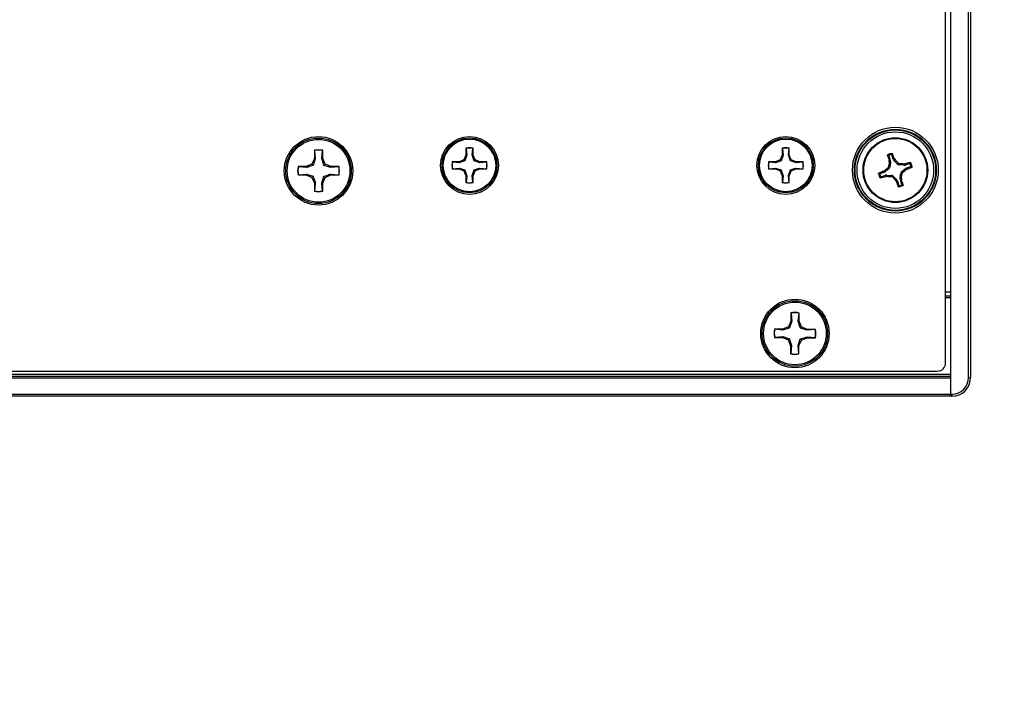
# Paper-space layout 'P3m-LR' of a CAD drawing. Header units: inches. Extents: x 0.3 to 33.8, y 0.2 to 21.7.
# Tile 18 of 57: x 13.488 to 13.978, y 9.168 to 9.505. Entities that reach past the tile are written whole.
import ezdxf

# ---------------------------------------------------------------- set-up
doc = ezdxf.new("R2010")
doc.units = ezdxf.units.IN
doc.header["$MEASUREMENT"] = 0
doc.layers.add('BORDERS', color=7, linetype='Continuous')
doc.styles.add('SLDTEXTSTYLE0', font='TXT', dxfattribs={"width": 0.75})
doc.dimstyles.new('SLDDIMSTYLE0', dxfattribs={"dimtxt": 0.1377952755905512, "dimasz": 0.14, "dimexe": 0, "dimexo": 0.0625, "dimgap": 0.0344488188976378, "dimtad": 1, "dimdec": 3, "dimlfac": 10, "dimrnd": 1e-09, "dimzin": 4, "dimdsep": 46, "dimtxsty": 'SLDTEXTSTYLE0', "dimblk1": 'CLOSED', "dimblk2": 'CLOSED', "dimsah": 1, "dimcen": 0.09, "dimadec": 0, "dimazin": 1, "dimtfac": 1, "dimtdec": 3, "dimtofl": 0, "dimtmove": 0, "dimatfit": 3, "dimldrblk": 'CLOSED', "dimfxl": 0, "dimfrac": 2, "dimtolj": 1, "dimtzin": 12, "dimarcsym": 0})

# ---------------------------------------------------------------- blocks, each defined once
blk = doc.blocks.new('_Closed')
at = {"color": 0, "linetype": 'ByBlock', "lineweight": -2}
for p, q in [((-1, 0.166667), (0, 0)), ((-1, 0.166667), (-1, -0.166667)), ((0, 0), (-1, -0.166667)), ((0, 0), (-1, 0))]:
    blk.add_line(p, q, dxfattribs=at)
blk = doc.blocks.new('_D_17')
at = {"layer": 'BORDERS'}
for p, q in [((13.99073994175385, 9.843047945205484), (14.67290952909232, 9.843047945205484)), ((14.63353945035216, 9.843047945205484), (14.63353945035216, 9.318047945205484)), ((13.99073994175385, 9.318047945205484), (14.67290952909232, 9.318047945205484)), ((14.63353945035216, 9.318047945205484), (14.63353945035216, 8.492469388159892)), ((14.20862284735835, 8.93279228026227), (14.20862284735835, 8.974776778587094)), ((14.20862284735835, 8.974776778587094), (14.42737284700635, 8.974776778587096)), ((14.42737284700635, 8.974776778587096), (14.42737284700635, 8.93279228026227)), ((14.20862284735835, 8.627346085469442), (14.20862284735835, 8.585361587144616)), ((14.42737284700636, 8.585361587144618), (14.42737284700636, 8.627346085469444)), ((14.20862284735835, 8.585361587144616), (14.42737284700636, 8.585361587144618))]:
    blk.add_line(p, q, dxfattribs=at)
at = {"layer": 'BORDERS', "xscale": 0.14, "yscale": 0.14}
for p, rotation in [((14.63353945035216, 9.843047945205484, 0.1940374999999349), 90.0000000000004), ((14.63353945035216, 9.318047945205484, 0.1940374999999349), 270.0000000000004)]:
    blk.add_blockref('_Closed', p, dxfattribs=dict(at, rotation=rotation))
at = {"layer": 'BORDERS', "char_height": 0.1377952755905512, "attachment_point": 1, "rotation": 90.00000000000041, "style": 'SLDTEXTSTYLE0'}
for s, insert in [('5.250', (14.4559120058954, 8.550984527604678)), ('133', (14.24974540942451, 8.627346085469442))]:
    blk.add_mtext(s, dxfattribs=dict(at, insert=insert))

psp = doc.layouts.new('P3m-LR')

# ---------------------------------------------------------------- linework, layer by layer
at = {"color": 7, "linetype": 'Continuous', "lineweight": 25}
for p, q in [((13.95136986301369, 9.842047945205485), (13.95136986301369, 9.319047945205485)), ((13.96036986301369, 9.327422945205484), (13.96036986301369, 9.833672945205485)), ((13.96136986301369, 9.833672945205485), (13.96136986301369, 9.327422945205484)), ((13.94886986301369, 9.334482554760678), (13.94886986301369, 9.826613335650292)), ((13.71011532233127, 9.441467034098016), (13.71011532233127, 9.43806192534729)), ((13.71017963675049, 9.441347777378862), (13.71011532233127, 9.441467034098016)), ((13.71354434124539, 9.441347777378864), (13.71360865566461, 9.441467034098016)), ((13.71360865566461, 9.43806192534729), (13.71360865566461, 9.441467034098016)), ((13.8675956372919, 9.441467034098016), (13.86759563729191, 9.43806192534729)), ((13.86765995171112, 9.441347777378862), (13.8675956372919, 9.441467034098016)), ((13.87102465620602, 9.441347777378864), (13.87108897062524, 9.441467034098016)), ((13.87108897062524, 9.43806192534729), (13.87108897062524, 9.441467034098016)), ((13.63461965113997, 9.440408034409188), (13.63461965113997, 9.436353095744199)), ((13.63469623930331, 9.440266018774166), (13.63461965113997, 9.440408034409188)), ((13.63469623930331, 9.440266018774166), (13.6350985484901, 9.436257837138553)), ((13.63830075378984, 9.436257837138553), (13.63870306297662, 9.440266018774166)), ((13.63870306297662, 9.440266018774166), (13.63877965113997, 9.440408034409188)), ((13.63877965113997, 9.436353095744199), (13.63877965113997, 9.440408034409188)), ((13.71011532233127, 9.43806192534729), (13.70911798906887, 9.435654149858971)), ((13.71051747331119, 9.43798193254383), (13.70958152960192, 9.43519060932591)), ((13.71051747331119, 9.43798193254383), (13.71011532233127, 9.43806192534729)), ((13.71017963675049, 9.441347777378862), (13.71051747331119, 9.43798193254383)), ((13.71320650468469, 9.43798193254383), (13.71354434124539, 9.441347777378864)), ((13.71320650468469, 9.43798193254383), (13.71360865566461, 9.43806192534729)), ((13.71460598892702, 9.435654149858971), (13.71360865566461, 9.43806192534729)), ((13.86759563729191, 9.43806192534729), (13.86659830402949, 9.435654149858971)), ((13.86799778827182, 9.43798193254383), (13.86706184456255, 9.43519060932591)), ((13.86799778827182, 9.43798193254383), (13.86759563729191, 9.43806192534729)), ((13.86765995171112, 9.441347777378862), (13.86799778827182, 9.43798193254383)), ((13.87068681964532, 9.43798193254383), (13.87102465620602, 9.441347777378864)), ((13.87068681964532, 9.43798193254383), (13.87108897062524, 9.43806192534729)), ((13.87208630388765, 9.435654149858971), (13.87108897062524, 9.43806192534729)), ((13.92059987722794, 9.437630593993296), (13.92135221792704, 9.435434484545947)), ((13.92286224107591, 9.435951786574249), (13.92210990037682, 9.438147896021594)), ((13.63056471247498, 9.43229815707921), (13.62650977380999, 9.43229815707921)), ((13.62665178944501, 9.432221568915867), (13.62650977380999, 9.43229815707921)), ((13.63065997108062, 9.43181925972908), (13.62665178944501, 9.432221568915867)), ((13.63343198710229, 9.43348582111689), (13.63056471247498, 9.43229815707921)), ((13.63065997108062, 9.43181925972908), (13.63056471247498, 9.43229815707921)), ((13.63461965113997, 9.436353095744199), (13.63343198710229, 9.43348582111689)), ((13.63398398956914, 9.432933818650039), (13.63343198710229, 9.43348582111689)), ((13.6350985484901, 9.436257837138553), (13.63398398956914, 9.432933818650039)), ((13.6350985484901, 9.436257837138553), (13.63461965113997, 9.436353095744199)), ((13.63830075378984, 9.436257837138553), (13.63877965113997, 9.436353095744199)), ((13.63996731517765, 9.43348582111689), (13.63877965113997, 9.436353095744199)), ((13.63941531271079, 9.432933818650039), (13.63996731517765, 9.43348582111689)), ((13.64273933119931, 9.43181925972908), (13.63941531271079, 9.432933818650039)), ((13.64283458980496, 9.43229815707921), (13.63996731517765, 9.43348582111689)), ((13.64273933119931, 9.43181925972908), (13.64283458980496, 9.43229815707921)), ((13.64674751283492, 9.432221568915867), (13.64273933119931, 9.43181925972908)), ((13.64688952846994, 9.43229815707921), (13.64283458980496, 9.43229815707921)), ((13.64674751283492, 9.432221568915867), (13.64688952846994, 9.43229815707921)), ((13.70671021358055, 9.434656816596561), (13.70330510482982, 9.434656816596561)), ((13.70342436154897, 9.434592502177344), (13.70330510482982, 9.434656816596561)), ((13.70679020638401, 9.434254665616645), (13.70342436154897, 9.434592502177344)), ((13.70911798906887, 9.435654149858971), (13.70671021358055, 9.434656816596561)), ((13.70679020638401, 9.434254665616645), (13.70671021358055, 9.434656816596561)), ((13.70958152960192, 9.43519060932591), (13.70911798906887, 9.435654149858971)), ((13.71414244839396, 9.435190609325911), (13.71460598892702, 9.435654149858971)), ((13.71693377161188, 9.434254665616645), (13.71414244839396, 9.435190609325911)), ((13.71701376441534, 9.434656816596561), (13.71460598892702, 9.435654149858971)), ((13.71693377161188, 9.434254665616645), (13.71701376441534, 9.434656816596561)), ((13.72029961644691, 9.434592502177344), (13.71693377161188, 9.434254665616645)), ((13.72041887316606, 9.434656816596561), (13.71701376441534, 9.434656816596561)), ((13.72029961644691, 9.434592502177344), (13.72041887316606, 9.434656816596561)), ((13.86419052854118, 9.434656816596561), (13.86078541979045, 9.434656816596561)), ((13.8609046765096, 9.434592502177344), (13.86078541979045, 9.434656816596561)), ((13.86427052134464, 9.434254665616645), (13.8609046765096, 9.434592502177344)), ((13.86659830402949, 9.435654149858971), (13.86419052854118, 9.434656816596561)), ((13.86427052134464, 9.434254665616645), (13.86419052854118, 9.434656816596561)), ((13.86706184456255, 9.43519060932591), (13.86659830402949, 9.435654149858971)), ((13.87162276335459, 9.435190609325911), (13.87208630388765, 9.435654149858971)), ((13.87441408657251, 9.434254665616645), (13.87162276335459, 9.435190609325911)), ((13.87449407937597, 9.434656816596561), (13.87208630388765, 9.435654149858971)), ((13.87441408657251, 9.434254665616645), (13.87449407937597, 9.434656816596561)), ((13.87777993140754, 9.434592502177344), (13.87441408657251, 9.434254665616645)), ((13.87789918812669, 9.434656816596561), (13.87449407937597, 9.434656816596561)), ((13.87777993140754, 9.434592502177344), (13.87789918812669, 9.434656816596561)), ((13.92076151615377, 9.43140685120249), (13.92013979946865, 9.431711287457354)), ((13.92066365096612, 9.432781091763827), (13.92128536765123, 9.432476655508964)), ((13.92075378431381, 9.435353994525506), (13.92135221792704, 9.435434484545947)), ((13.92081868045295, 9.434749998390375), (13.92075378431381, 9.435353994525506)), ((13.92143316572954, 9.4348326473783), (13.92081868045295, 9.434749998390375)), ((13.92143316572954, 9.4348326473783), (13.92128536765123, 9.432476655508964)), ((13.92286224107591, 9.435951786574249), (13.92338431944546, 9.436255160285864)), ((13.92370342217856, 9.43573824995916), (13.92316734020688, 9.43542673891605)), ((13.9247287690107, 9.433656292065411), (13.92316734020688, 9.43542673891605)), ((13.92338431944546, 9.436255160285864), (13.92370342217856, 9.43573824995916)), ((13.9247287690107, 9.433656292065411), (13.92503320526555, 9.434278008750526)), ((13.92610300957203, 9.433754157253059), (13.92579857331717, 9.433132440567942)), ((13.9281545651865, 9.432984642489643), (13.92579857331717, 9.433132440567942)), ((13.92807191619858, 9.433599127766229), (13.92867591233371, 9.43366402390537)), ((13.9281545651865, 9.432984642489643), (13.92807191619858, 9.433599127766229)), ((13.92867591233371, 9.43366402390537), (13.92875640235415, 9.43306559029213)), ((13.9309525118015, 9.43381793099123), (13.92875640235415, 9.43306559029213)), ((13.92927370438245, 9.43155556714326), (13.9314698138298, 9.432307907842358)), ((13.62665178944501, 9.428214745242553), (13.62650977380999, 9.42813815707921)), ((13.62650977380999, 9.42813815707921), (13.63056471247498, 9.42813815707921)), ((13.62665178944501, 9.428214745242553), (13.63065997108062, 9.42861705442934)), ((13.63065997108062, 9.42861705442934), (13.63056471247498, 9.42813815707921)), ((13.63056471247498, 9.42813815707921), (13.63343198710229, 9.42695049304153)), ((13.63065997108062, 9.42861705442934), (13.63398398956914, 9.427502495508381)), ((13.63398398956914, 9.427502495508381), (13.63343198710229, 9.42695049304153)), ((13.63343198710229, 9.42695049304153), (13.63461965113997, 9.424083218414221)), ((13.63830075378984, 9.424178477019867), (13.63941531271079, 9.427502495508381)), ((13.63877965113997, 9.424083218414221), (13.63996731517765, 9.42695049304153)), ((13.63941531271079, 9.427502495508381), (13.63996731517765, 9.42695049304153)), ((13.63996731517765, 9.42695049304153), (13.64283458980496, 9.42813815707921)), ((13.64273933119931, 9.42861705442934), (13.64674751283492, 9.428214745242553)), ((13.64273933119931, 9.42861705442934), (13.64283458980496, 9.42813815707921)), ((13.64283458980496, 9.42813815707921), (13.64688952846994, 9.42813815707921)), ((13.64674751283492, 9.428214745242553), (13.64688952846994, 9.42813815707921)), ((13.70342436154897, 9.431227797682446), (13.70330510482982, 9.431163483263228)), ((13.70330510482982, 9.431163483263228), (13.70671021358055, 9.431163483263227)), ((13.70342436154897, 9.431227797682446), (13.70679020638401, 9.431565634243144)), ((13.70679020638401, 9.431565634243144), (13.70671021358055, 9.431163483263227)), ((13.70671021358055, 9.431163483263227), (13.70911798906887, 9.430166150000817)), ((13.70679020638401, 9.431565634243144), (13.70958152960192, 9.430629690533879)), ((13.70958152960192, 9.430629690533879), (13.70911798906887, 9.430166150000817)), ((13.70911798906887, 9.430166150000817), (13.71011532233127, 9.4277583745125)), ((13.71051747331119, 9.427838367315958), (13.71011532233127, 9.4277583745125)), ((13.71011532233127, 9.4277583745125), (13.71011532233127, 9.424353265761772)), ((13.71051747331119, 9.427838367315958), (13.71017963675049, 9.424472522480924)), ((13.71320650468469, 9.42783836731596), (13.71414244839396, 9.430629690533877)), ((13.71354434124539, 9.424472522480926), (13.71320650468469, 9.42783836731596)), ((13.71320650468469, 9.42783836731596), (13.71360865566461, 9.4277583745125)), ((13.71360865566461, 9.4277583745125), (13.71460598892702, 9.430166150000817)), ((13.71360865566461, 9.424353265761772), (13.71360865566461, 9.4277583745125)), ((13.71414244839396, 9.430629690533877), (13.71460598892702, 9.430166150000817)), ((13.71460598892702, 9.430166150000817), (13.71701376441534, 9.431163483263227)), ((13.71693377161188, 9.431565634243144), (13.72029961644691, 9.431227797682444)), ((13.71693377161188, 9.431565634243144), (13.71701376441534, 9.431163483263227)), ((13.71701376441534, 9.431163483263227), (13.72041887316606, 9.431163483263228)), ((13.72029961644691, 9.431227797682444), (13.72041887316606, 9.431163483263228)), ((13.8609046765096, 9.431227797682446), (13.86078541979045, 9.431163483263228)), ((13.86078541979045, 9.431163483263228), (13.86419052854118, 9.431163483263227)), ((13.8609046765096, 9.431227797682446), (13.86427052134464, 9.431565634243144)), ((13.86427052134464, 9.431565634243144), (13.86419052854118, 9.431163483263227)), ((13.86419052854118, 9.431163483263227), (13.86659830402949, 9.430166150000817)), ((13.86427052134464, 9.431565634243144), (13.86706184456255, 9.430629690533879)), ((13.86706184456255, 9.430629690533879), (13.86659830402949, 9.430166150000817)), ((13.86659830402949, 9.430166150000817), (13.86759563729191, 9.4277583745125)), ((13.86799778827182, 9.427838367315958), (13.86759563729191, 9.4277583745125)), ((13.86759563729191, 9.4277583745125), (13.86759563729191, 9.424353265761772)), ((13.86799778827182, 9.427838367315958), (13.86765995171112, 9.424472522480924)), ((13.87068681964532, 9.42783836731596), (13.87162276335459, 9.430629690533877)), ((13.87068681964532, 9.42783836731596), (13.87108897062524, 9.4277583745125)), ((13.87102465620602, 9.424472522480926), (13.87068681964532, 9.42783836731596)), ((13.87108897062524, 9.4277583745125), (13.87208630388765, 9.430166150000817)), ((13.87108897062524, 9.424353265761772), (13.87108897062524, 9.4277583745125)), ((13.87162276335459, 9.430629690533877), (13.87208630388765, 9.430166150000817)), ((13.87208630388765, 9.430166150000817), (13.87449407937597, 9.431163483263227)), ((13.87441408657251, 9.431565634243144), (13.87777993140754, 9.431227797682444)), ((13.87441408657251, 9.431565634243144), (13.87449407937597, 9.431163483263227)), ((13.87449407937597, 9.431163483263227), (13.87789918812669, 9.431163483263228)), ((13.87777993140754, 9.431227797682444), (13.87789918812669, 9.431163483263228)), ((13.91846602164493, 9.429540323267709), (13.91626991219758, 9.428787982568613)), ((13.91678721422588, 9.427277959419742), (13.91898332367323, 9.428030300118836)), ((13.91816264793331, 9.430062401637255), (13.91867955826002, 9.43038150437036)), ((13.91846602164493, 9.429540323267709), (13.91816264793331, 9.430062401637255)), ((13.91867955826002, 9.43038150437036), (13.91899106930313, 9.429845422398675)), ((13.91906381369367, 9.427431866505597), (13.91898332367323, 9.428030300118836)), ((13.92076151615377, 9.43140685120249), (13.91899106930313, 9.429845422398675)), ((13.9196678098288, 9.427496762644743), (13.91906381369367, 9.427431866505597)), ((13.91958516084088, 9.42811124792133), (13.9196678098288, 9.427496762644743)), ((13.91958516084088, 9.42811124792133), (13.92194115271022, 9.427963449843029)), ((13.92163671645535, 9.427341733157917), (13.92194115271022, 9.427963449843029)), ((13.92301095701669, 9.42743959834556), (13.92270652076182, 9.426817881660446)), ((13.92301095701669, 9.42743959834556), (13.9245723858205, 9.42566915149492)), ((13.92630656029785, 9.426263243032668), (13.92645435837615, 9.428619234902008)), ((13.92707607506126, 9.428314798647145), (13.92645435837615, 9.428619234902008)), ((13.92697820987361, 9.42968903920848), (13.92874865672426, 9.431250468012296)), ((13.92697820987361, 9.42968903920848), (13.92759992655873, 9.429384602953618)), ((13.92906016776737, 9.43071438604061), (13.92874865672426, 9.431250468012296)), ((13.92957707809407, 9.431033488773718), (13.92906016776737, 9.43071438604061)), ((13.92927370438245, 9.43155556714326), (13.92957707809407, 9.431033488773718)), ((13.6350985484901, 9.424178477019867), (13.63461965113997, 9.424083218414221)), ((13.63461965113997, 9.424083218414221), (13.63461965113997, 9.420028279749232)), ((13.6350985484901, 9.424178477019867), (13.63469623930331, 9.420170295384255)), ((13.63870306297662, 9.420170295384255), (13.63830075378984, 9.424178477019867)), ((13.63830075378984, 9.424178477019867), (13.63877965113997, 9.424083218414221)), ((13.63877965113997, 9.420028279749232), (13.63877965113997, 9.424083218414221)), ((13.71017963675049, 9.424472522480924), (13.71011532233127, 9.424353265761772)), ((13.71354434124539, 9.424472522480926), (13.71360865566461, 9.424353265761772)), ((13.86765995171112, 9.424472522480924), (13.86759563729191, 9.424353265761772)), ((13.87102465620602, 9.424472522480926), (13.87108897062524, 9.424353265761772)), ((13.92403630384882, 9.425357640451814), (13.9245723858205, 9.42566915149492)), ((13.92435540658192, 9.424840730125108), (13.92403630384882, 9.425357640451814)), ((13.92487748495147, 9.425144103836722), (13.92435540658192, 9.424840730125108)), ((13.92487748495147, 9.425144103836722), (13.92562982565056, 9.422947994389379)), ((13.92630656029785, 9.426263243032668), (13.92692104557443, 9.426345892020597)), ((13.92698594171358, 9.425741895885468), (13.92638750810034, 9.425661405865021)), ((13.92713984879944, 9.423465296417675), (13.92638750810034, 9.425661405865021)), ((13.92692104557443, 9.426345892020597), (13.92698594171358, 9.425741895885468)), ((13.63469623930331, 9.420170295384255), (13.63461965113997, 9.420028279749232)), ((13.63870306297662, 9.420170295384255), (13.63877965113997, 9.420028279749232)), ((13.94886986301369, 9.370047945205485), (13.95136986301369, 9.370047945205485)), ((13.94886986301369, 9.368047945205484), (13.95136986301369, 9.368047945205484)), ((13.95136986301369, 9.367047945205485), (13.94886986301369, 9.367047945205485)), ((13.87188064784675, 9.359505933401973), (13.87184455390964, 9.355451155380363)), ((13.87195596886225, 9.359363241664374), (13.87188064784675, 9.359505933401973)), ((13.87195596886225, 9.359363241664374), (13.87232258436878, 9.355351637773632)), ((13.87552466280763, 9.355323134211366), (13.87596263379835, 9.359327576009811)), ((13.87596263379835, 9.359327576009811), (13.87604048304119, 9.359468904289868)), ((13.87600438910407, 9.35541412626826), (13.87604048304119, 9.359468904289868)), ((13.87184455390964, 9.355451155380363), (13.87063141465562, 9.3525945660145)), ((13.87232258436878, 9.355351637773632), (13.87117848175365, 9.35203767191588)), ((13.87232258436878, 9.355351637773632), (13.87184455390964, 9.355451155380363)), ((13.87552466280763, 9.355323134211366), (13.87600438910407, 9.35541412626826)), ((13.8771664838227, 9.35253639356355), (13.87600438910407, 9.35541412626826)), ((13.86775368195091, 9.351432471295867), (13.8636989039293, 9.351468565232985)), ((13.86384023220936, 9.351390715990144), (13.8636989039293, 9.351468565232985)), ((13.86784467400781, 9.350952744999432), (13.86384023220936, 9.351390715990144)), ((13.87063141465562, 9.3525945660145), (13.86775368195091, 9.351432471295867)), ((13.86784467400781, 9.350952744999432), (13.86775368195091, 9.351432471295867)), ((13.87117848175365, 9.35203767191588), (13.87063141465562, 9.3525945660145)), ((13.87660958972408, 9.351989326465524), (13.8771664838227, 9.35253639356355)), ((13.87992355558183, 9.350845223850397), (13.87660958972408, 9.351989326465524)), ((13.88002307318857, 9.351323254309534), (13.8771664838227, 9.35253639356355)), ((13.87992355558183, 9.350845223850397), (13.88002307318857, 9.351323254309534)), ((13.88393515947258, 9.351211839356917), (13.87992355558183, 9.350845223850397)), ((13.88407785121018, 9.351287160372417), (13.88002307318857, 9.351323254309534)), ((13.88393515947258, 9.351211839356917), (13.88407785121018, 9.351287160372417)), ((13.8638045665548, 9.347384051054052), (13.8636618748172, 9.34730873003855)), ((13.8636618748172, 9.34730873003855), (13.86771665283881, 9.347272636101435)), ((13.8638045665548, 9.347384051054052), (13.86781617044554, 9.347750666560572)), ((13.86781617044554, 9.347750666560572), (13.86771665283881, 9.347272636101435)), ((13.86771665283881, 9.347272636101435), (13.87057324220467, 9.346059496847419)), ((13.86781617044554, 9.347750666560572), (13.87113013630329, 9.346606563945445)), ((13.87113013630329, 9.346606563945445), (13.87057324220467, 9.346059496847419)), ((13.87057324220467, 9.346059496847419), (13.8717353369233, 9.34318176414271)), ((13.8754171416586, 9.343244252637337), (13.87656124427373, 9.346558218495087)), ((13.87589517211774, 9.343144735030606), (13.87710831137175, 9.346001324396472)), ((13.87656124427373, 9.346558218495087), (13.87710831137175, 9.346001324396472)), ((13.87710831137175, 9.346001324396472), (13.87998604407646, 9.347163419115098)), ((13.87989505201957, 9.347643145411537), (13.88389949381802, 9.347205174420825)), ((13.87989505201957, 9.347643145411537), (13.87998604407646, 9.347163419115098)), ((13.87998604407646, 9.347163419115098), (13.88404082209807, 9.347127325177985)), ((13.88389949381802, 9.347205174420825), (13.88404082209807, 9.347127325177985)), ((13.8717353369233, 9.34318176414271), (13.87169924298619, 9.339126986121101)), ((13.87177709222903, 9.339268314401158), (13.87169924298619, 9.339126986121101)), ((13.87221506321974, 9.343272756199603), (13.8717353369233, 9.34318176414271)), ((13.87221506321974, 9.343272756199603), (13.87177709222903, 9.339268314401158)), ((13.87578375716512, 9.339232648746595), (13.8754171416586, 9.343244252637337)), ((13.8754171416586, 9.343244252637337), (13.87589517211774, 9.343144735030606)), ((13.87578375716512, 9.339232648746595), (13.87585907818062, 9.339089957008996)), ((13.87585907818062, 9.339089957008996), (13.87589517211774, 9.343144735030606)), ((4.371369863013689, 9.329047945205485), (13.95136986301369, 9.329047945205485)), ((12.35280447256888, 9.330547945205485), (13.9449352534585, 9.330547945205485)), ((4.371369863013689, 9.328047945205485), (13.95136986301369, 9.328047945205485)), ((13.95136986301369, 9.327047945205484), (4.371369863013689, 9.327047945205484)), ((13.95136986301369, 9.327047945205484), (13.95136986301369, 9.319047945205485)), ((13.96036986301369, 9.327422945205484), (13.96136986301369, 9.327422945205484)), ((4.371369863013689, 9.319047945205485), (13.95136986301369, 9.319047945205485)), ((13.95136986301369, 9.319047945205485), (13.95199486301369, 9.319047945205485)), ((13.95136986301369, 9.318047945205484), (13.95136986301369, 9.319047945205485)), ((13.95136986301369, 9.319047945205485), (13.95136986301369, 9.318047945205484)), ((13.95199486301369, 9.319047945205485), (13.95199486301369, 9.318047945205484)), ((13.95136986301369, 9.318047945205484), (4.371369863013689, 9.318047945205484)), ((13.95199486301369, 9.318047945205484), (13.95136986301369, 9.318047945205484))]:
    psp.add_line(p, q, dxfattribs=at)
for centre, radius in [((13.92386986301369, 9.430547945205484), 0.02135206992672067), ((13.63669965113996, 9.43021815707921), 0.01704854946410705), ((13.63669965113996, 9.43021815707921), 0.01630572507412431), ((13.71186198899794, 9.432910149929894), 0.01439854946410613), ((13.71186198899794, 9.432910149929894), 0.01365572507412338), ((13.86934230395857, 9.432910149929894), 0.01439854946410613), ((13.86934230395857, 9.432910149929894), 0.01365572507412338), ((13.92386986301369, 9.430547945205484), 0.02036841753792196), ((13.92386986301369, 9.430547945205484), 0.02003317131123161), ((13.92386986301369, 9.430547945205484), 0.01904951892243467), ((13.92386986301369, 9.430547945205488), 0.01609999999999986), ((13.92386986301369, 9.430547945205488), 0.01575289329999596), ((13.63669965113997, 9.43021815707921), 0.01559999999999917), ((13.71186198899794, 9.432910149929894), 0.01309999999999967), ((13.86934230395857, 9.432910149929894), 0.01309999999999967), ((13.87386986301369, 9.349297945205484), 0.01704854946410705), ((13.87386986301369, 9.349297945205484), 0.01630572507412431), ((13.87386986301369, 9.349297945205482), 0.01560000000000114)]:
    psp.add_circle(centre, radius, dxfattribs=at)
for centre, radius, start, end in [((13.71186198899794, 9.432910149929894), 0.008733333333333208, 78.4630409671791, 101.5369590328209), ((13.71186198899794, 9.432910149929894), 0.008603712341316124, 78.72384933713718, 101.2761506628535), ((13.86934230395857, 9.432910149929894), 0.008733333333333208, 78.4630409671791, 101.5369590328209), ((13.86934230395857, 9.432910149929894), 0.008603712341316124, 78.72384933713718, 101.2761506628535), ((13.63669965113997, 9.43021815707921), 0.01040000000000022, 78.46304096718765, 101.5369590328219), ((13.63669965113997, 9.43021815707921), 0.01024564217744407, 78.72384933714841, 101.2761506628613), ((14.07278596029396, 9.482407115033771), 0.1591470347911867, 196.2431708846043, 197.1970081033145), ((13.92386986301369, 9.430547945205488), 0.008495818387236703, 101.6349013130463, 116.185851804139), ((13.92386986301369, 9.430547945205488), 0.008014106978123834, 104.7488169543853, 113.0719361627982), ((13.77443643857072, 9.380198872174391), 0.1591470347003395, 20.62374501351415, 21.57758223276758), ((13.63669965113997, 9.43021815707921), 0.01039999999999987, 168.4630409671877, 191.5369590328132), ((13.63669965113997, 9.43021815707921), 0.01024564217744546, 168.7238493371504, 191.2761506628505), ((13.63669965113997, 9.43021815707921), 0.01024564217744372, 348.7238493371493, 11.27615066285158), ((13.63669965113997, 9.43021815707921), 0.01039999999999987, 348.4630409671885, 11.53695903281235), ((13.71186198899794, 9.432910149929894), 0.008733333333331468, 168.4630409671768, 191.5369590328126), ((13.71186198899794, 9.432910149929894), 0.008603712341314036, 168.7238493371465, 191.2761506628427), ((13.71186198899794, 9.432910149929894), 0.008603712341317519, 348.7238493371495, 11.2761506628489), ((13.71186198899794, 9.432910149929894), 0.008733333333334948, 348.4630409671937, 11.53695903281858), ((13.86934230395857, 9.432910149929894), 0.008733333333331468, 168.4630409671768, 191.5369590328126), ((13.86934230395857, 9.432910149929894), 0.008603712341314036, 168.7238493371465, 191.2761506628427), ((13.86934230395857, 9.432910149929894), 0.008603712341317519, 348.7238493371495, 11.2761506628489), ((13.86934230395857, 9.432910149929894), 0.008733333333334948, 348.4630409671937, 11.53695903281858), ((14.04409907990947, 9.29412436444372), 0.1851919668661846, 132.0173493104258, 132.6283895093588), ((14.10535908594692, 9.419228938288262), 0.1851919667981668, 175.1923636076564, 175.8034038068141), ((13.7874462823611, 9.310318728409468), 0.1851919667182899, 42.01734931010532, 42.62838950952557), ((13.91255085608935, 9.24905872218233), 0.1851919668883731, 85.1923636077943, 85.80340380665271), ((13.97572903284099, 9.281631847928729), 0.1591470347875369, 106.243170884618, 107.1970081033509), ((13.87352078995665, 9.579981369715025), 0.1591470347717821, 290.6237450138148, 291.5775822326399), ((13.92386986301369, 9.430547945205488), 0.008014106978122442, 14.7488169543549, 23.07193616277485), ((13.92386986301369, 9.430547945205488), 0.008495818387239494, 11.63490131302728, 26.18585180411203), ((13.92386986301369, 9.430547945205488), 0.00849581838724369, 191.6349013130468, 206.1858518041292), ((13.97421893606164, 9.28111452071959), 0.1591470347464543, 110.6237450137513, 111.5775822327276), ((13.92386986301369, 9.430547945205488), 0.008014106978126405, 194.7488169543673, 203.0719361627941), ((13.87201069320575, 9.579464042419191), 0.1591470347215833, 286.2431708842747, 287.1970081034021), ((13.93518886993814, 9.612037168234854), 0.1851919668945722, 265.1923636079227, 265.8034038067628), ((14.0602934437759, 9.550777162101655), 0.1851919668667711, 222.0173493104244, 222.6283895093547), ((13.74238064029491, 9.441866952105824), 0.1851919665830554, 355.1923636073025, 355.80340380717), ((13.80364064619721, 9.566971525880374), 0.1851919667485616, 312.0173493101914, 312.6283895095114), ((13.71186198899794, 9.432910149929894), 0.008733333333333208, 258.4630409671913, 281.5369590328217), ((13.71186198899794, 9.432910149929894), 0.00860371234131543, 258.7238493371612, 281.276150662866), ((13.86934230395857, 9.432910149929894), 0.008733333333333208, 258.4630409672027, 281.5369590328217), ((13.86934230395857, 9.432910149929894), 0.00860371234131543, 258.7238493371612, 281.276150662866), ((14.07330328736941, 9.480897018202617), 0.1591470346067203, 200.6237450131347, 201.57758223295), ((13.92386986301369, 9.430547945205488), 0.008495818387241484, 281.6349013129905, 296.185851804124), ((13.92386986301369, 9.430547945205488), 0.008014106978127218, 284.7488169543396, 293.0719361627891), ((13.77495376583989, 9.378688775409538), 0.1591470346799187, 16.24317088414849, 17.1970081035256), ((13.63669965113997, 9.43021815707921), 0.01040000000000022, 258.4630409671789, 281.5369590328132), ((13.63669965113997, 9.43021815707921), 0.01024564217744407, 258.7238493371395, 281.2761506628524), ((13.87386986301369, 9.349297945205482), 0.01040000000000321, 77.95303138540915, 101.0269494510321), ((13.87386986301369, 9.349297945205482), 0.01024564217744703, 78.21383975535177, 100.7661410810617), ((13.87386986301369, 9.349297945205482), 0.01040000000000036, 167.953031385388, 191.0269494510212), ((13.87386986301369, 9.349297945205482), 0.01024564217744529, 168.2138397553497, 190.7661410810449), ((13.87386986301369, 9.349297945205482), 0.01024564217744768, 348.2138397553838, 10.76614108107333), ((13.87386986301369, 9.349297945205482), 0.01040000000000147, 347.9530313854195, 11.02694945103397), ((13.87386986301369, 9.349297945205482), 0.01039999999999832, 257.9530313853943, 281.0269494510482), ((13.87386986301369, 9.349297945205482), 0.01024564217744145, 258.2138397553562, 280.7661410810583), ((13.95199486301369, 9.327422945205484), 0.00837500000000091, 270.0000000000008, 0), ((13.95199486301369, 9.327422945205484), 0.009375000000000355, 270.0000000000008, 0)]:
    psp.add_arc(centre, radius, start, end, dxfattribs=at)
for centre, major_axis, ratio, start_param, end_param in [((13.91971536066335, 9.43258228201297), (-0.001414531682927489, 0.0006926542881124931), 0.993591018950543, 2.751161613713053, 3.532023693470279), ((13.91986249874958, 9.43492775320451), (-0.001559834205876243, -0.0002097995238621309), 0.9943069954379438, 2.946332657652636, 3.336852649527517), ((13.9243497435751, 9.43646498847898), (0.001360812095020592, 0.0007907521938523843), 0.9943069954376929, 2.94633265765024, 3.336852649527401), ((13.92590419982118, 9.434702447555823), (0.0006926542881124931, 0.001414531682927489), 0.9935910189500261, 2.751161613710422, 3.532023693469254), ((13.92824967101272, 9.434555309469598), (-0.0002097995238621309, 0.001559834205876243), 0.9943069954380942, 2.946332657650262, 3.336852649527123), ((13.9179528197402, 9.431027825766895), (-0.000790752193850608, 0.001360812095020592), 0.9943069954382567, 2.946332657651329, 3.336852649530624), ((13.91949005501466, 9.42654058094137), (0.0002097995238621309, -0.001559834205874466), 0.994306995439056, 2.946332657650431, 3.336852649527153), ((13.9218355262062, 9.426393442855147), (-0.0006926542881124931, -0.001414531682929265), 0.9935910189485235, 2.751161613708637, 3.532023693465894), ((13.92802436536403, 9.428513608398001), (0.001414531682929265, -0.0006926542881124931), 0.9935910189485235, 2.751161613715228, 3.532023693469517), ((13.92978690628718, 9.430068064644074), (0.0007907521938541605, -0.001360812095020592), 0.9943069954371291, 2.946332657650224, 3.336852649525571), ((13.92338998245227, 9.424630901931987), (-0.001360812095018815, -0.000790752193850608), 0.9943069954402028, 2.946332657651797, 3.33685264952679), ((13.9278772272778, 9.42616813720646), (0.001559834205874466, 0.0002097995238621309), 0.9943069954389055, 2.946332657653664, 3.336852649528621), ((13.94493045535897, 9.334487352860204), (-0.002787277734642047, 0.002787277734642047), 0.9987827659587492, 2.356803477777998, 3.926381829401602)]:
    psp.add_ellipse(centre, major_axis=major_axis, ratio=ratio, start_param=start_param, end_param=end_param, dxfattribs=at)
for points, knots in [([(13.71414244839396, 9.435190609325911), (13.71390091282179, 9.435886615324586), (13.7135585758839, 9.43687308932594), (13.71328659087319, 9.437729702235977), (13.71320650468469, 9.43798193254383)], [0, 0, 0, 0, 0.705549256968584, 1, 1, 1, 1]), ([(13.87162276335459, 9.435190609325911), (13.87138122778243, 9.435886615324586), (13.87103889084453, 9.43687308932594), (13.87076690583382, 9.437729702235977), (13.87068681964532, 9.43798193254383)], [0, 0, 0, 0, 0.705549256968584, 1, 1, 1, 1]), ([(13.91999156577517, 9.437891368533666), (13.91998677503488, 9.437918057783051), (13.91997719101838, 9.43797145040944), (13.91999999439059, 9.438053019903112), (13.92004720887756, 9.438125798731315), (13.92009630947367, 9.438156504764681), (13.92012079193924, 9.438171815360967)], [0, 0, 0, 0, 0.2526917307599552, 0.505517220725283, 0.753441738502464, 0.9999999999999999, 0.9999999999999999, 0.9999999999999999, 0.9999999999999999]), ([(13.92059987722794, 9.437630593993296), (13.92049909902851, 9.4376750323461), (13.92029536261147, 9.437764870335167), (13.92009355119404, 9.437848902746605), (13.91999156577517, 9.437891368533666)], [0, 0, 0, 0, 0.4946499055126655, 1, 1, 1, 1]), ([(13.92012079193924, 9.438171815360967), (13.92022079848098, 9.438131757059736), (13.92042248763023, 9.438050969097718), (13.92062642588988, 9.437964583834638), (13.9207292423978, 9.437921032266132)], [0, 0, 0, 0, 0.4958449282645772, 1, 1, 1, 1]), ([(13.9207292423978, 9.437921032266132), (13.92070604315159, 9.437908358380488), (13.9206596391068, 9.437883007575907), (13.92061099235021, 9.43781852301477), (13.92058571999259, 9.437743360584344), (13.92058599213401, 9.437677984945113), (13.92059659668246, 9.437641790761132), (13.92059987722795, 9.437630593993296)], [0, 0, 0, 0, 0.2255496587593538, 0.4511532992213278, 0.6755815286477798, 0.8996402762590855, 1, 1, 1, 1]), ([(13.92182961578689, 9.438297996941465), (13.92188412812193, 9.438395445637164), (13.92199225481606, 9.438588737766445), (13.92210203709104, 9.438776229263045), (13.92215647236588, 9.438869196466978)], [0, 0, 0, 0, 0.5041524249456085, 1, 1, 1, 1]), ([(13.92210990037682, 9.438147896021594), (13.92209894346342, 9.438171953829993), (13.92207702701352, 9.43822007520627), (13.92201624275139, 9.438273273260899), (13.92194311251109, 9.438303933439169), (13.92187788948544, 9.438308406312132), (13.92184102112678, 9.438300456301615), (13.92182961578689, 9.438297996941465)], [0, 0, 0, 0, 0.225549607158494, 0.451153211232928, 0.6755811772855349, 0.8996400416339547, 1, 1, 1, 1]), ([(13.92243052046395, 9.438726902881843), (13.92237599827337, 9.438630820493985), (13.92226810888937, 9.43844069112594), (13.92216225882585, 9.43824479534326), (13.92210990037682, 9.438147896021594)], [0, 0, 0, 0, 0.5053526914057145, 0.9999999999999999, 0.9999999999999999, 0.9999999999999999, 0.9999999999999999]), ([(13.92215647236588, 9.438869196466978), (13.9221825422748, 9.438872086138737), (13.922234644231, 9.438877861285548), (13.92231084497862, 9.438855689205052), (13.92237639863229, 9.438812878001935), (13.9224138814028, 9.438765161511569), (13.92242737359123, 9.43873413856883), (13.92243052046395, 9.438726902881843)], [0, 0, 0, 0, 0.2243701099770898, 0.4484143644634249, 0.6809026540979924, 0.9255748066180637, 1, 1, 1, 1]), ([(13.63398398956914, 9.432933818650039), (13.6331551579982, 9.432646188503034), (13.63198042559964, 9.432238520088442), (13.63096033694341, 9.431914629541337), (13.63065997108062, 9.43181925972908)], [0, 0, 0, 0, 0.7055492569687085, 1, 1, 1, 1]), ([(13.6394153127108, 9.432933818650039), (13.63912768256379, 9.433762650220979), (13.6387200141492, 9.43493738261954), (13.63839612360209, 9.435957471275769), (13.63830075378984, 9.436257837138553)], [0, 0, 0, 0, 0.7055492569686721, 1, 1, 1, 1]), ([(13.70958152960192, 9.43519060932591), (13.70888552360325, 9.434949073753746), (13.70789904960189, 9.434606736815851), (13.70704243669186, 9.43433475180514), (13.70679020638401, 9.434254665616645)], [0, 0, 0, 0, 0.7055492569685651, 0.9999999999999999, 0.9999999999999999, 0.9999999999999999, 0.9999999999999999]), ([(13.86706184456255, 9.43519060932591), (13.86636583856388, 9.434949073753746), (13.86537936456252, 9.434606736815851), (13.86452275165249, 9.43433475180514), (13.86427052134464, 9.434254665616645)], [0, 0, 0, 0, 0.7055492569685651, 0.9999999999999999, 0.9999999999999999, 0.9999999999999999, 0.9999999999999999]), ([(13.92013979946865, 9.431711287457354), (13.92025749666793, 9.431839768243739), (13.9204928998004, 9.432096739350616), (13.92063211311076, 9.432492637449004), (13.92065725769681, 9.432722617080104), (13.92066365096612, 9.432781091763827)], [0, 0, 0, 0, 0.4271587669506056, 0.8543492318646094, 1, 1, 1, 1]), ([(13.92503320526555, 9.434278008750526), (13.92516168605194, 9.434160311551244), (13.92541865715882, 9.433924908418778), (13.92581455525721, 9.43378569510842), (13.92604453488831, 9.433760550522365), (13.92610300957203, 9.433754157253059)], [0, 0, 0, 0, 0.4271587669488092, 0.854349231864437, 1, 1, 1, 1]), ([(13.9309525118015, 9.43381793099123), (13.93099694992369, 9.433918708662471), (13.9310867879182, 9.43412244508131), (13.93117082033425, 9.434324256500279), (13.93121328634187, 9.43442624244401)], [0, 0, 0, 0, 0.4946473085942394, 1, 1, 1, 1]), ([(13.93124295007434, 9.433688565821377), (13.93123027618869, 9.433711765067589), (13.93120492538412, 9.433758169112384), (13.93114044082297, 9.433806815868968), (13.93106527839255, 9.43383208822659), (13.93099990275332, 9.433831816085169), (13.93096370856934, 9.433821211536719), (13.9309525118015, 9.43381793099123)], [0, 0, 0, 0, 0.2255496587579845, 0.4511532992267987, 0.6755815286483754, 0.8996402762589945, 0.9999999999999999, 0.9999999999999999, 0.9999999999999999, 0.9999999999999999]), ([(13.93121328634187, 9.43442624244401), (13.93123997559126, 9.4344310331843), (13.93129336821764, 9.434440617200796), (13.93137493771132, 9.43441781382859), (13.93144771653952, 9.43437059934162), (13.93147842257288, 9.434321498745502), (13.93149373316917, 9.434297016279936)], [0, 0, 0, 0, 0.2526917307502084, 0.5055172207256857, 0.7534417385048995, 1, 1, 1, 1]), ([(13.93149373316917, 9.434297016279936), (13.93145367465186, 9.434197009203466), (13.93137288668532, 9.4339953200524), (13.93128650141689, 9.433791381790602), (13.93124295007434, 9.433688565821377)], [0, 0, 0, 0, 0.4958475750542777, 0.9999999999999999, 0.9999999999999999, 0.9999999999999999, 0.9999999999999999]), ([(13.9314698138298, 9.432307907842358), (13.9314938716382, 9.432318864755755), (13.93154199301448, 9.432340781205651), (13.93159519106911, 9.43240156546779), (13.93162585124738, 9.432474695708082), (13.93163032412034, 9.432539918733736), (13.93162237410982, 9.432576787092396), (13.93161991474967, 9.432588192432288)], [0, 0, 0, 0, 0.2255496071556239, 0.4511532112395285, 0.6755811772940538, 0.8996400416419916, 0.9999999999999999, 0.9999999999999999, 0.9999999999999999, 0.9999999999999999]), ([(13.93204882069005, 9.431987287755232), (13.93195273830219, 9.432041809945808), (13.93176260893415, 9.4321496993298), (13.93156671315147, 9.432255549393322), (13.9314698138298, 9.432307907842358)], [0, 0, 0, 0, 0.5053526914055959, 0.9999999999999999, 0.9999999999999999, 0.9999999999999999, 0.9999999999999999]), ([(13.93161991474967, 9.432588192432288), (13.93171736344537, 9.43253368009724), (13.93191065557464, 9.432425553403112), (13.93209814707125, 9.432315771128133), (13.93219111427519, 9.432261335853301)], [0, 0, 0, 0, 0.5041524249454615, 1, 1, 1, 1]), ([(13.93219111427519, 9.432261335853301), (13.93219400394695, 9.432235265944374), (13.93219977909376, 9.432183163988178), (13.93217760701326, 9.432106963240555), (13.93213479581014, 9.432041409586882), (13.93208707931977, 9.432003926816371), (13.93205605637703, 9.431990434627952), (13.93204882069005, 9.431987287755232)], [0, 0, 0, 0, 0.2243701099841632, 0.4484143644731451, 0.6809026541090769, 0.9255748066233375, 1, 1, 1, 1]), ([(13.63398398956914, 9.427502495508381), (13.63427161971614, 9.426673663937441), (13.63467928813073, 9.42549893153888), (13.63500317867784, 9.424478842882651), (13.6350985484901, 9.424178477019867)], [0, 0, 0, 0, 0.7055492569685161, 1, 1, 1, 1]), ([(13.63941531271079, 9.427502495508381), (13.64024414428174, 9.427790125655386), (13.64141887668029, 9.428197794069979), (13.64243896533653, 9.428521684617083), (13.64273933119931, 9.42861705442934)], [0, 0, 0, 0, 0.7055492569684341, 1, 1, 1, 1]), ([(13.70958152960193, 9.430629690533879), (13.70982306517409, 9.429933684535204), (13.71016540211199, 9.428947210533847), (13.7104373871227, 9.428090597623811), (13.71051747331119, 9.427838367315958)], [0, 0, 0, 0, 0.7055492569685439, 1, 1, 1, 1]), ([(13.71414244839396, 9.430629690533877), (13.71483845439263, 9.430871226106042), (13.71582492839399, 9.431213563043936), (13.71668154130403, 9.431485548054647), (13.71693377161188, 9.431565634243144)], [0, 0, 0, 0, 0.7055492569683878, 1, 1, 1, 1]), ([(13.86706184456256, 9.430629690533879), (13.86730338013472, 9.429933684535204), (13.86764571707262, 9.428947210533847), (13.86791770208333, 9.428090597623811), (13.86799778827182, 9.427838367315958)], [0, 0, 0, 0, 0.7055492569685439, 1, 1, 1, 1]), ([(13.87162276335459, 9.430629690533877), (13.87231876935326, 9.430871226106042), (13.87330524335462, 9.431213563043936), (13.87416185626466, 9.431485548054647), (13.87441408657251, 9.431565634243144)], [0, 0, 0, 0, 0.7055492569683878, 1, 1, 1, 1]), ([(13.91554861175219, 9.428834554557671), (13.91554572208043, 9.428860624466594), (13.91553994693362, 9.428912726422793), (13.91556211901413, 9.428988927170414), (13.91560493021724, 9.42905448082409), (13.9156526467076, 9.429091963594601), (13.91568366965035, 9.429105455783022), (13.91569090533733, 9.42910860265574)], [0, 0, 0, 0, 0.224370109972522, 0.4484143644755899, 0.6809026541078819, 0.9255748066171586, 1, 1, 1, 1]), ([(13.91611981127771, 9.428507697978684), (13.91602236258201, 9.428562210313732), (13.91582907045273, 9.428670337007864), (13.91564157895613, 9.42878011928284), (13.91554861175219, 9.428834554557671)], [0, 0, 0, 0, 0.5041524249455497, 1, 1, 1, 1]), ([(13.91569090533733, 9.42910860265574), (13.91578698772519, 9.429054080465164), (13.91597711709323, 9.428946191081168), (13.91617301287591, 9.428840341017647), (13.91626991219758, 9.428787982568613)], [0, 0, 0, 0, 0.5053526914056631, 0.9999999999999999, 0.9999999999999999, 0.9999999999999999, 0.9999999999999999]), ([(13.91626991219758, 9.428787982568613), (13.91624585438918, 9.428777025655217), (13.9161977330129, 9.428755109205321), (13.91614453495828, 9.428694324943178), (13.91611387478, 9.42862119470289), (13.91610940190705, 9.428555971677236), (13.91611735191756, 9.428519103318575), (13.91611981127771, 9.428507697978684)], [0, 0, 0, 0, 0.2255496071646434, 0.4511532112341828, 0.6755811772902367, 0.8996400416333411, 1, 1, 1, 1]), ([(13.91624599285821, 9.426798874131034), (13.91628605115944, 9.426898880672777), (13.91636683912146, 9.427100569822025), (13.91645322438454, 9.427304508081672), (13.91649677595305, 9.427407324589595)], [0, 0, 0, 0, 0.4958449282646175, 1, 1, 1, 1]), ([(13.91652643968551, 9.426669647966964), (13.91649975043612, 9.426664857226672), (13.91644635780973, 9.42665527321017), (13.91636478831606, 9.426678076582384), (13.91629200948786, 9.426725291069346), (13.91626130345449, 9.426774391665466), (13.91624599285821, 9.426798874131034)], [0, 0, 0, 0, 0.2526917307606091, 0.5055172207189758, 0.7534417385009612, 1, 1, 1, 1]), ([(13.91649677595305, 9.427407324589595), (13.91650944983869, 9.427384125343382), (13.91653480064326, 9.427337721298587), (13.9165992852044, 9.427289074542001), (13.91667444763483, 9.42726380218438), (13.91673982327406, 9.4272640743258), (13.91677601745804, 9.427274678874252), (13.91678721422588, 9.427277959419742)], [0, 0, 0, 0, 0.225549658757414, 0.4511532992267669, 0.6755815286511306, 0.89964027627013, 1, 1, 1, 1]), ([(13.91678721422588, 9.427277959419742), (13.91674277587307, 9.427177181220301), (13.91665293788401, 9.426973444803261), (13.91656890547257, 9.426771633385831), (13.91652643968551, 9.426669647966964)], [0, 0, 0, 0, 0.4946499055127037, 1, 1, 1, 1]), ([(13.92270652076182, 9.426817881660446), (13.92257803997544, 9.426935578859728), (13.92232106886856, 9.427170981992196), (13.92192517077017, 9.42731019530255), (13.92169519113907, 9.427335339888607), (13.92163671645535, 9.427341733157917)], [0, 0, 0, 0, 0.4271587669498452, 0.8543492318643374, 1, 1, 1, 1]), ([(13.92759992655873, 9.429384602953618), (13.92748222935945, 9.429256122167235), (13.92724682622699, 9.428999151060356), (13.92710761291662, 9.428603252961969), (13.92708246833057, 9.428373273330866), (13.92707607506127, 9.428314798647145)], [0, 0, 0, 0, 0.4271587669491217, 0.8543492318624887, 1, 1, 1, 1]), ([(13.92530920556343, 9.422368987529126), (13.92536372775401, 9.422465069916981), (13.92547161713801, 9.422655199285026), (13.92557746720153, 9.42285109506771), (13.92562982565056, 9.422947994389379)], [0, 0, 0, 0, 0.5053526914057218, 1, 1, 1, 1]), ([(13.9255832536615, 9.42222669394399), (13.92555718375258, 9.422223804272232), (13.92550508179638, 9.422218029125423), (13.92542888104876, 9.42224020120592), (13.92536332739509, 9.422283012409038), (13.92532584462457, 9.4223307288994), (13.92531235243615, 9.42236175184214), (13.92530920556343, 9.422368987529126)], [0, 0, 0, 0, 0.2243701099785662, 0.448414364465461, 0.6809026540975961, 0.9255748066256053, 1, 1, 1, 1]), ([(13.92591011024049, 9.422797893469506), (13.92585559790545, 9.422700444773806), (13.92574747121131, 9.422507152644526), (13.92563768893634, 9.422319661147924), (13.9255832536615, 9.42222669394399)], [0, 0, 0, 0, 0.5041524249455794, 1, 1, 1, 1]), ([(13.92562982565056, 9.422947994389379), (13.92564078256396, 9.422923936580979), (13.92566269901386, 9.422875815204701), (13.92572348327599, 9.42282261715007), (13.92579661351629, 9.4227919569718), (13.92586183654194, 9.422787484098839), (13.9258987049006, 9.422795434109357), (13.92591011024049, 9.422797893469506)], [0, 0, 0, 0, 0.2255496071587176, 0.451153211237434, 0.675581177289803, 0.8996400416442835, 1, 1, 1, 1]), ([(13.92701048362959, 9.42317485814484), (13.92703368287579, 9.423187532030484), (13.92708008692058, 9.423212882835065), (13.92712873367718, 9.4232773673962), (13.9271540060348, 9.423352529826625), (13.92715373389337, 9.423417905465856), (13.92714312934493, 9.423454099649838), (13.92713984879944, 9.423465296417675)], [0, 0, 0, 0, 0.2255496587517, 0.4511532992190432, 0.6755815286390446, 0.8996402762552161, 1, 1, 1, 1]), ([(13.92761893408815, 9.422924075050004), (13.92751892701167, 9.422964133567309), (13.9273172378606, 9.423044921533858), (13.92711329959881, 9.423131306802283), (13.92701048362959, 9.42317485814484)], [0, 0, 0, 0, 0.4958475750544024, 1, 1, 1, 1]), ([(13.92713984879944, 9.423465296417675), (13.92724062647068, 9.423420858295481), (13.92744436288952, 9.42333102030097), (13.92764617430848, 9.423246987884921), (13.92774816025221, 9.423204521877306)], [0, 0, 0, 0, 0.494647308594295, 0.9999999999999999, 0.9999999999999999, 0.9999999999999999, 0.9999999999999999]), ([(13.92774816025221, 9.423204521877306), (13.9277529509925, 9.42317783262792), (13.927762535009, 9.423124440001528), (13.92773973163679, 9.423042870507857), (13.92769251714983, 9.422970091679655), (13.92764341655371, 9.42293938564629), (13.92761893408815, 9.422924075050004)], [0, 0, 0, 0, 0.2526917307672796, 0.5055172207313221, 0.7534417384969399, 1, 1, 1, 1]), ([(13.87660958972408, 9.351989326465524), (13.87632934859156, 9.352820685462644), (13.8759321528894, 9.353999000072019), (13.87561735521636, 9.355021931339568), (13.87552466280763, 9.355323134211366)], [0, 0, 0, 0, 0.7055492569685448, 1, 1, 1, 1]), ([(13.87117848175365, 9.35203767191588), (13.87034712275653, 9.351757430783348), (13.86916880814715, 9.351360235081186), (13.86814587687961, 9.351045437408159), (13.86784467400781, 9.350952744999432)], [0, 0, 0, 0, 0.7055492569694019, 1, 1, 1, 1]), ([(13.87113013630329, 9.346606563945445), (13.87141037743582, 9.345775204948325), (13.87180757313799, 9.34459689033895), (13.87212237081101, 9.343573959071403), (13.87221506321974, 9.343272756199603)], [0, 0, 0, 0, 0.7055492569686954, 1, 1, 1, 1]), ([(13.87656124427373, 9.346558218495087), (13.87739260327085, 9.346838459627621), (13.87857091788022, 9.347235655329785), (13.87959384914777, 9.34755045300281), (13.87989505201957, 9.347643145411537)], [0, 0, 0, 0, 0.7055492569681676, 0.9999999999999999, 0.9999999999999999, 0.9999999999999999, 0.9999999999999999])]:
    psp.add_open_spline(points, degree=3, knots=knots, dxfattribs=at)

# ---------------------------------------------------------------- dimensions: what is measured, and where the dimension line sits
at = {"layer": 'BORDERS'}
dim = psp.add_linear_dim(base=(14.63353945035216, 9.318047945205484), p1=(13.95136986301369, 9.843047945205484), p2=(13.95136986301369, 9.318047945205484), angle=90.0000000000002, dimstyle='SLDDIMSTYLE0', dxfattribs=at)
dim.commit()
dim.dimension.update_dxf_attribs({"geometry": '_D_17', "text_midpoint": (14.63353945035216, 8.780069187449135), "dimtype": 160})

doc.saveas('drawing.dxf')
